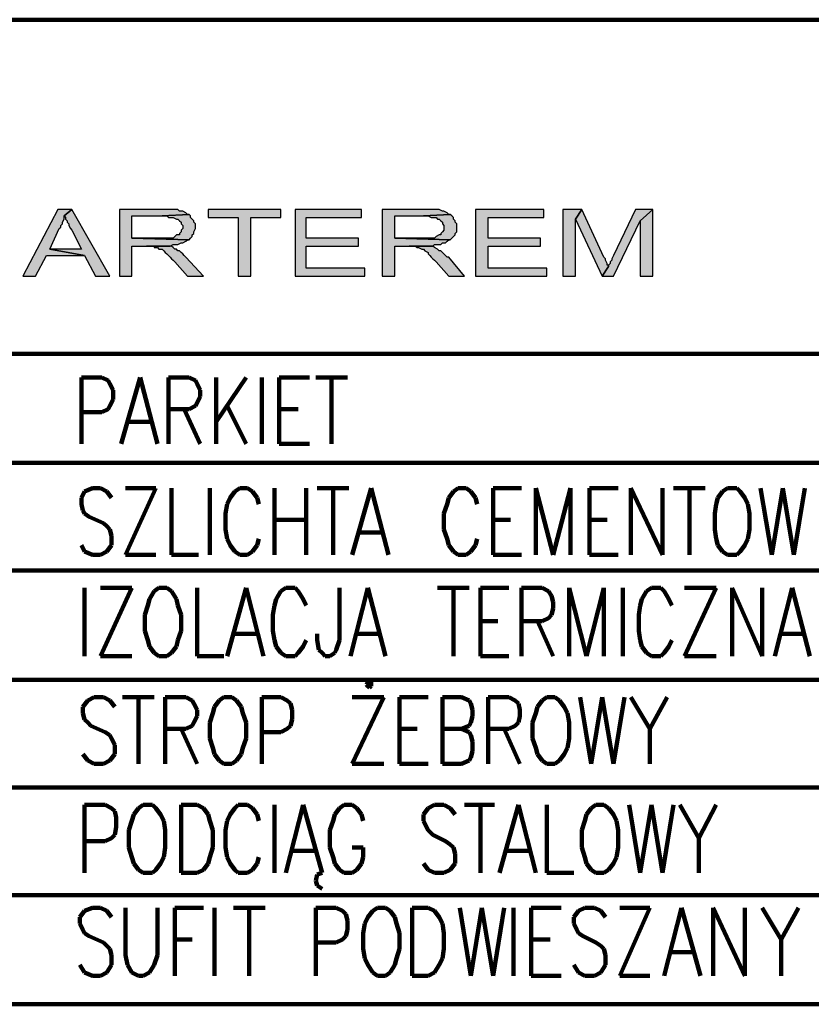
# Model space of a CAD drawing. Header units: inches. Extents: x -1901 to 7725, y 4299 to 7113.
# Tile 28 of 180: x -186 to 25, y 4856 to 5118. Entities that reach past the tile are written whole.
import ezdxf

# ---------------------------------------------------------------- set-up
doc = ezdxf.new("R2010")
doc.units = ezdxf.units.IN
doc.header["$MEASUREMENT"] = 0
doc.layers.add('at_Entity', color=7, linetype='Continuous')
doc.layers.add('at_Solid', color=7, linetype='Continuous')

msp = doc.modelspace()

# ---------------------------------------------------------------- hatches: boundary and pattern name
at = {"layer": 'at_Solid'}
for points in [[(-172.16, 5067.68), (-175.94, 5067.68), (-185.24, 5049.94), (-181.86, 5049.94), (-178.9, 5055.43), (-168.79, 5055.43), (-178.08, 5057.12), (-175.53, 5062.61), (-175.12, 5063.03), (-175.12, 5063.45), (-174.67, 5063.88), (-174.67, 5064.3), (-174.26, 5065.14), (-174.26, 5065.99)], [(-172.16, 5067.68), (-174.26, 5065.99), (-173.85, 5065.57), (-173.85, 5065.14), (-173.44, 5064.72), (-173.44, 5064.3), (-172.98, 5063.88), (-172.98, 5063.45), (-172.57, 5062.61), (-172.16, 5062.19), (-169.61, 5057.12), (-178.08, 5057.12), (-168.79, 5055.43), (-165.83, 5049.94), (-162, 5049.94)], [(-148.06, 5067.68), (-159.49, 5067.68), (-159.49, 5049.94), (-156.12, 5049.94), (-156.12, 5057.96), (-145.96, 5057.96), (-145.14, 5058.39), (-143.86, 5058.39), (-143, 5058.81), (-142.59, 5058.81), (-141.72, 5059.23), (-141.31, 5059.65), (-140.9, 5059.65), (-156.12, 5060.08), (-156.12, 5065.99), (-148.06, 5065.99), (-140.9, 5066.41), (-141.31, 5066.41), (-141.72, 5066.83), (-142.59, 5067.26), (-143.41, 5067.26), (-143.86, 5067.68), (-147.24, 5067.68)], [(-140.9, 5066.41), (-148.06, 5065.99), (-146.82, 5065.99), (-146.37, 5065.57), (-145.14, 5065.57), (-144.27, 5065.14), (-143.86, 5065.14), (-143.41, 5064.72), (-143, 5064.3), (-143, 5063.88), (-142.59, 5063.45), (-142.59, 5062.61), (-143, 5062.19), (-143, 5061.77), (-143.41, 5061.34), (-143.41, 5060.92), (-144.27, 5060.92), (-144.68, 5060.5), (-145.14, 5060.08), (-156.12, 5060.08), (-140.9, 5059.65), (-140.49, 5060.08), (-140.04, 5060.5), (-140.04, 5060.92), (-139.63, 5061.34), (-139.63, 5061.77), (-139.22, 5062.61), (-139.22, 5063.88), (-139.63, 5064.3), (-139.63, 5064.72), (-140.04, 5065.14), (-140.49, 5065.57), (-140.49, 5065.99)], [(-116.39, 5067.68), (-135.84, 5067.68), (-135.84, 5065.57), (-127.78, 5065.57), (-127.78, 5049.94), (-124.41, 5049.94), (-124.41, 5065.57), (-116.39, 5065.57)], [(-94.85, 5067.68), (-112.59, 5067.68), (-112.59, 5049.94), (-94.01, 5049.94), (-94.01, 5052.05), (-109.63, 5052.05), (-109.63, 5057.96), (-95.7, 5057.96), (-95.7, 5060.08), (-109.63, 5060.08), (-109.63, 5065.57), (-94.85, 5065.57)], [(-78.38, 5067.68), (-89.36, 5067.68), (-89.36, 5049.94), (-85.98, 5049.94), (-85.98, 5057.96), (-75.84, 5057.96), (-75.42, 5058.39), (-73.73, 5058.39), (-73.31, 5058.81), (-72.46, 5058.81), (-72.04, 5059.23), (-71.62, 5059.65), (-71.2, 5059.65), (-85.98, 5060.08), (-85.98, 5065.99), (-78.38, 5065.99), (-71.2, 5066.41), (-71.62, 5066.41), (-72.04, 5066.83), (-72.89, 5067.26), (-73.31, 5067.26), (-74.15, 5067.68), (-77.53, 5067.68)], [(-71.2, 5066.41), (-78.38, 5065.99), (-77.11, 5065.99), (-76.27, 5065.57), (-75, 5065.57), (-74.58, 5065.14), (-74.15, 5065.14), (-73.73, 5064.72), (-73.31, 5064.3), (-73.31, 5063.88), (-72.89, 5063.45), (-72.89, 5062.19), (-73.31, 5061.77), (-73.73, 5061.34), (-73.73, 5060.92), (-74.15, 5060.92), (-75, 5060.5), (-75.42, 5060.08), (-85.98, 5060.08), (-71.2, 5059.65), (-70.77, 5060.08), (-70.35, 5060.5), (-69.93, 5060.92), (-69.93, 5061.34), (-69.5, 5061.77), (-69.5, 5063.88), (-69.93, 5064.3), (-69.93, 5064.72), (-70.35, 5065.14), (-70.35, 5065.57), (-70.77, 5065.99)], [(-46.28, 5067.68), (-64.44, 5067.68), (-64.44, 5049.94), (-45.43, 5049.94), (-45.43, 5052.05), (-61.06, 5052.05), (-61.06, 5057.96), (-47.12, 5057.96), (-47.12, 5060.08), (-61.06, 5060.08), (-61.06, 5065.57), (-46.28, 5065.57)], [(-36.14, 5067.68), (-41.2, 5067.68), (-41.2, 5049.94), (-37.83, 5049.94), (-37.83, 5065.14)], [(-36.14, 5067.68), (-37.83, 5065.14), (-30.65, 5049.94), (-28.96, 5052.47), (-28.96, 5052.9), (-29.38, 5052.9), (-29.38, 5053.31), (-29.8, 5054.16), (-29.8, 5054.59), (-30.22, 5055.01)], [(-17.13, 5067.68), (-21.77, 5067.68), (-27.69, 5055.43), (-28.11, 5054.59), (-28.11, 5054.16), (-28.54, 5053.74), (-28.54, 5053.31), (-28.96, 5052.9), (-28.96, 5052.47), (-30.65, 5049.94), (-27.69, 5049.94), (-20.51, 5064.72)], [(-17.13, 5067.68), (-20.51, 5064.72), (-20.51, 5049.94), (-17.13, 5049.94)], [(-146.37, 5057.96), (-152.29, 5057.96), (-150.2, 5057.96), (-150.2, 5057.54), (-149.33, 5057.54), (-148.92, 5057.12), (-148.06, 5057.12), (-147.65, 5056.7), (-147.24, 5056.28), (-146.82, 5055.85), (-146.37, 5055.43), (-145.96, 5055.01), (-145.55, 5054.59), (-145.14, 5054.16), (-144.68, 5053.74), (-141.31, 5049.94), (-137.07, 5049.94), (-141.72, 5055.01), (-142.18, 5055.43), (-142.59, 5055.85), (-143, 5056.28), (-143.41, 5056.7), (-143.86, 5056.7), (-144.27, 5057.12), (-144.68, 5057.12), (-145.14, 5057.54), (-145.55, 5057.96)], [(-76.69, 5057.96), (-82.18, 5057.96), (-80.49, 5057.96), (-80.07, 5057.54), (-79.64, 5057.54), (-78.8, 5057.12), (-78.38, 5057.12), (-77.96, 5056.7), (-77.11, 5056.28), (-77.11, 5055.85), (-76.69, 5055.43), (-76.27, 5055.01), (-75.84, 5054.59), (-75.42, 5054.16), (-75, 5053.74), (-71.62, 5049.94), (-67.39, 5049.94), (-71.62, 5055.01), (-72.04, 5055.01), (-72.46, 5055.43), (-72.89, 5055.85), (-73.31, 5056.28), (-73.73, 5056.7), (-74.15, 5056.7), (-74.58, 5057.12), (-75.42, 5057.54), (-75.84, 5057.96)]]:
    msp.add_hatch(color=7, dxfattribs=at).paths.add_polyline_path(points)

# ---------------------------------------------------------------- linework, layer by layer
at = {"layer": 'at_Entity', "color": 7, "lineweight": 211}
for p, q in [((-1105.66, 5118.37), (73.69, 5118.37)), ((279.82, 5029.24), (-319.97, 5029.24)), ((-169.61, 5005.16), (-169.61, 5022.9)), ((-169.61, 5022.9), (-164.14, 5022.9)), ((-164.14, 5022.9), (-162.45, 5022.06)), ((-162.45, 5022.06), (-162, 5021.21)), ((-162, 5021.21), (-161.18, 5019.52)), ((-159.04, 5005.16), (-153.98, 5022.9)), ((-153.98, 5022.9), (-149.33, 5005.16)), ((-146.37, 5005.16), (-146.37, 5022.9)), ((-146.37, 5022.9), (-140.9, 5022.9)), ((-140.9, 5022.9), (-139.22, 5022.06)), ((-139.22, 5022.06), (-138.76, 5021.21)), ((-138.76, 5021.21), (-137.94, 5019.52)), ((-133.7, 5022.9), (-133.7, 5005.16)), ((-125.68, 5022.9), (-133.7, 5011.08)), ((-121.46, 5022.9), (-121.46, 5005.16)), ((-116.82, 5005.16), (-116.82, 5022.9)), ((-116.82, 5022.9), (-108.79, 5022.9)), ((-107.1, 5022.9), (-98.65, 5022.9)), ((-102.88, 5022.9), (-102.88, 5005.16)), ((-161.18, 5019.52), (-161.18, 5016.99)), ((-137.94, 5019.52), (-137.94, 5017.84)), ((-161.18, 5016.99), (-162, 5015.3)), ((-138.76, 5016.15), (-139.22, 5015.3)), ((-137.94, 5017.84), (-138.76, 5016.15)), ((-164.14, 5013.61), (-169.61, 5013.61)), ((-162.45, 5014.46), (-164.14, 5013.61)), ((-162, 5015.3), (-162.45, 5014.46)), ((-140.9, 5014.46), (-146.37, 5014.46)), ((-142.18, 5014.46), (-137.94, 5005.16)), ((-139.22, 5015.3), (-140.9, 5014.46)), ((-130.74, 5015.3), (-125.68, 5005.16)), ((-116.82, 5014.46), (-111.75, 5014.46)), ((-156.94, 5011.08), (-151.02, 5011.08)), ((-116.82, 5005.16), (-108.79, 5005.16)), ((-319.97, 5000.09), (279.82, 5000.09)), ((-168.79, 4992.49), (-169.61, 4990.8)), ((-166.65, 4993.34), (-168.79, 4992.49)), ((-164.55, 4993.34), (-166.65, 4993.34)), ((-162.86, 4992.49), (-164.55, 4993.34)), ((-161.59, 4990.8), (-162.86, 4992.49)), ((-157.81, 4975.59), (-149.74, 4993.34)), ((-149.74, 4993.34), (-157.81, 4993.34)), ((-145.55, 4993.34), (-145.55, 4975.59)), ((-135.39, 4993.34), (-135.39, 4975.59)), ((-128.64, 4992.49), (-129.92, 4990.8)), ((-127.37, 4993.34), (-128.64, 4992.49)), ((-125.27, 4993.34), (-127.37, 4993.34)), ((-124, 4992.49), (-125.27, 4993.34)), ((-122.72, 4990.8), (-124, 4992.49)), ((-118.08, 4993.34), (-118.08, 4975.59)), ((-109.63, 4993.34), (-109.63, 4975.59)), ((-106.68, 4993.34), (-98.23, 4993.34)), ((-102.45, 4993.34), (-102.45, 4975.59)), ((-97.39, 4975.59), (-92.31, 4993.34)), ((-92.31, 4993.34), (-87.67, 4975.59)), ((-70.35, 4992.49), (-71.62, 4990.8)), ((-69.09, 4993.34), (-70.35, 4992.49)), ((-66.97, 4993.34), (-69.09, 4993.34)), ((-65.7, 4992.49), (-66.97, 4993.34)), ((-64.44, 4990.8), (-65.7, 4992.49)), ((-59.79, 4975.59), (-59.79, 4993.34)), ((-59.79, 4993.34), (-52.19, 4993.34)), ((-48.38, 4975.59), (-48.38, 4993.34)), ((-48.38, 4993.34), (-43.74, 4975.59)), ((-43.74, 4975.59), (-39.09, 4993.34)), ((-39.09, 4993.34), (-39.09, 4975.59)), ((-34.03, 4975.59), (-34.03, 4993.34)), ((-34.03, 4993.34), (-26.42, 4993.34)), ((-23.04, 4975.59), (-23.04, 4993.34)), ((-23.04, 4993.34), (-14.59, 4975.59)), ((-14.59, 4975.59), (-14.59, 4993.34)), ((-11.64, 4993.34), (-3.19, 4993.34)), ((-7.41, 4993.34), (-7.41, 4975.59)), ((1.45, 4992.49), (0.19, 4990.8)), ((2.73, 4993.34), (1.45, 4992.49)), ((5.26, 4993.34), (2.73, 4993.34)), ((6.1, 4992.49), (5.26, 4993.34)), ((7.37, 4990.8), (6.1, 4992.49)), ((11.59, 4993.34), (14.55, 4975.59)), ((14.55, 4975.59), (17.51, 4993.34)), ((17.51, 4993.34), (20.46, 4975.59)), ((20.46, 4975.59), (23.42, 4993.34)), ((-169.61, 4990.8), (-169.61, 4989.11)), ((-129.92, 4990.8), (-130.74, 4989.11)), ((-122.31, 4989.11), (-122.72, 4990.8)), ((-71.62, 4990.8), (-72.04, 4989.11)), ((-64.01, 4989.11), (-64.44, 4990.8)), ((0.19, 4990.8), (-0.23, 4989.11)), ((8.22, 4989.11), (7.37, 4990.8)), ((-169.61, 4989.11), (-169.2, 4987.42)), ((-169.2, 4987.42), (-168.79, 4986.58)), ((-130.74, 4989.11), (-131.2, 4986.58)), ((-72.04, 4989.11), (-72.89, 4986.58)), ((-0.23, 4989.11), (-0.65, 4986.58)), ((8.64, 4986.58), (8.22, 4989.11)), ((-168.79, 4986.58), (-167.51, 4985.73)), ((-167.51, 4985.73), (-163.68, 4984.05)), ((-131.2, 4986.58), (-131.2, 4982.35)), ((-118.08, 4984.89), (-109.63, 4984.89)), ((-72.89, 4986.58), (-72.89, 4982.35)), ((-59.79, 4984.89), (-55.15, 4984.89)), ((-34.03, 4984.89), (-29.38, 4984.89)), ((-0.65, 4986.58), (-0.65, 4982.35)), ((8.64, 4982.35), (8.64, 4986.58)), ((-163.68, 4984.05), (-162.86, 4983.2)), ((-162.86, 4983.2), (-162, 4982.35)), ((-162, 4982.35), (-161.59, 4980.66)), ((-131.2, 4982.35), (-130.74, 4979.82)), ((-95.27, 4981.51), (-89.36, 4981.51)), ((-72.89, 4982.35), (-72.04, 4979.82)), ((-0.65, 4982.35), (-0.23, 4979.82)), ((8.22, 4979.82), (8.64, 4982.35)), ((-161.59, 4980.66), (-161.59, 4978.13)), ((-130.74, 4979.82), (-129.92, 4978.13)), ((-122.72, 4978.13), (-122.31, 4979.82)), ((-72.04, 4979.82), (-71.62, 4978.13)), ((-64.44, 4978.13), (-64.01, 4979.82)), ((-0.23, 4979.82), (0.19, 4978.13)), ((7.37, 4978.13), (8.22, 4979.82)), ((-168.79, 4976.44), (-169.61, 4978.13)), ((-166.65, 4975.59), (-168.79, 4976.44)), ((-162.86, 4976.44), (-164.55, 4975.59)), ((-161.59, 4978.13), (-162.86, 4976.44)), ((-129.92, 4978.13), (-128.64, 4976.44)), ((-128.64, 4976.44), (-127.37, 4975.59)), ((-125.27, 4975.59), (-124, 4976.44)), ((-124, 4976.44), (-122.72, 4978.13)), ((-71.62, 4978.13), (-70.35, 4976.44)), ((-70.35, 4976.44), (-69.09, 4975.59)), ((-66.97, 4975.59), (-65.7, 4976.44)), ((-65.7, 4976.44), (-64.44, 4978.13)), ((0.19, 4978.13), (1.45, 4976.44)), ((1.45, 4976.44), (2.73, 4975.59)), ((5.26, 4975.59), (6.1, 4976.44)), ((6.1, 4976.44), (7.37, 4978.13)), ((-164.55, 4975.59), (-166.65, 4975.59)), ((-157.81, 4975.59), (-149.74, 4975.59)), ((-145.55, 4975.59), (-138.35, 4975.59)), ((-127.37, 4975.59), (-125.27, 4975.59)), ((-69.09, 4975.59), (-66.97, 4975.59)), ((-59.79, 4975.59), (-52.19, 4975.59)), ((-34.03, 4975.59), (-26.42, 4975.59)), ((2.73, 4975.59), (5.26, 4975.59)), ((-319.97, 4971.37), (279.82, 4971.37)), ((-168.79, 4966.73), (-168.79, 4948.56)), ((-164.55, 4948.56), (-156.12, 4966.73)), ((-156.12, 4966.73), (-164.55, 4966.73)), ((-150.2, 4965.88), (-151.47, 4963.77)), ((-148.92, 4966.73), (-150.2, 4965.88)), ((-146.82, 4966.73), (-148.92, 4966.73)), ((-145.55, 4965.88), (-146.82, 4966.73)), ((-144.27, 4963.77), (-145.55, 4965.88)), ((-138.76, 4966.73), (-138.76, 4948.56)), ((-130.74, 4948.56), (-125.68, 4966.73)), ((-125.68, 4966.73), (-121.04, 4948.56)), ((-116.39, 4965.88), (-117.66, 4963.77)), ((-115.12, 4966.73), (-116.39, 4965.88)), ((-112.59, 4966.73), (-115.12, 4966.73)), ((-111.75, 4965.88), (-112.59, 4966.73)), ((-110.48, 4963.77), (-111.75, 4965.88)), ((-100.76, 4966.73), (-100.76, 4952.79)), ((-97.81, 4948.56), (-93.16, 4966.73)), ((-93.16, 4966.73), (-88.51, 4948.56)), ((-74.58, 4966.73), (-66.13, 4966.73)), ((-70.35, 4966.73), (-70.35, 4948.56)), ((-63.17, 4948.56), (-63.17, 4966.73)), ((-63.17, 4966.73), (-55.57, 4966.73)), ((-52.19, 4948.56), (-52.19, 4966.73)), ((-52.19, 4966.73), (-46.69, 4966.73)), ((-46.69, 4966.73), (-45.01, 4965.88)), ((-45.01, 4965.88), (-44.16, 4964.61)), ((-39.52, 4948.56), (-39.52, 4966.73)), ((-39.52, 4966.73), (-34.87, 4948.56)), ((-34.87, 4948.56), (-30.22, 4966.73)), ((-30.22, 4966.73), (-30.22, 4948.56)), ((-25.16, 4966.73), (-25.16, 4948.56)), ((-18.82, 4965.88), (-20.08, 4963.77)), ((-17.55, 4966.73), (-18.82, 4965.88)), ((-15.02, 4966.73), (-17.55, 4966.73)), ((-14.17, 4965.88), (-15.02, 4966.73)), ((-12.9, 4963.77), (-14.17, 4965.88)), ((-8.68, 4948.56), (-0.23, 4966.73)), ((-0.23, 4966.73), (-8.68, 4966.73)), ((3.99, 4948.56), (3.99, 4966.73)), ((3.99, 4966.73), (12.02, 4948.56)), ((12.02, 4948.56), (12.02, 4966.73)), ((15.39, 4948.56), (20.04, 4966.73)), ((20.04, 4966.73), (24.69, 4948.56)), ((-151.47, 4963.77), (-151.88, 4962.08)), ((-143.86, 4962.08), (-144.27, 4963.77)), ((-117.66, 4963.77), (-118.08, 4962.08)), ((-109.63, 4962.08), (-110.48, 4963.77)), ((-44.16, 4964.61), (-43.74, 4962.93)), ((-20.08, 4963.77), (-20.51, 4962.08)), ((-12.06, 4962.08), (-12.9, 4963.77)), ((-151.88, 4962.08), (-152.7, 4959.54)), ((-143, 4959.54), (-143.86, 4962.08)), ((-118.08, 4962.08), (-118.51, 4959.54)), ((-43.74, 4961.23), (-44.16, 4959.54)), ((-43.74, 4962.93), (-43.74, 4961.23)), ((-20.51, 4962.08), (-20.93, 4959.54)), ((-152.7, 4959.54), (-152.7, 4955.32)), ((-143, 4955.32), (-143, 4959.54)), ((-118.51, 4959.54), (-118.51, 4955.32)), ((-63.17, 4957.85), (-58.52, 4957.85)), ((-46.69, 4957.85), (-52.19, 4957.85)), ((-47.97, 4957.85), (-43.74, 4948.56)), ((-45.01, 4958.7), (-46.69, 4957.85)), ((-44.16, 4959.54), (-45.01, 4958.7)), ((-20.93, 4959.54), (-20.93, 4955.32)), ((-152.7, 4955.32), (-151.88, 4952.79)), ((-143.86, 4952.79), (-143, 4955.32)), ((-118.51, 4955.32), (-118.08, 4952.79)), ((-20.93, 4955.32), (-20.51, 4952.79)), ((-151.88, 4952.79), (-151.47, 4951.1)), ((-144.27, 4951.1), (-143.86, 4952.79)), ((-128.64, 4954.47), (-122.72, 4954.47)), ((-118.08, 4952.79), (-117.66, 4951.1)), ((-110.48, 4951.1), (-109.63, 4952.79)), ((-106.68, 4952.79), (-106.68, 4954.47)), ((-106.26, 4950.25), (-106.68, 4952.79)), ((-100.76, 4952.79), (-101.61, 4950.25)), ((-96.12, 4954.47), (-90.21, 4954.47)), ((-20.51, 4952.79), (-20.08, 4951.1)), ((-12.9, 4951.1), (-12.06, 4952.79)), ((17.08, 4954.47), (23, 4954.47)), ((-151.47, 4951.1), (-150.2, 4949.41)), ((-145.55, 4949.41), (-144.27, 4951.1)), ((-117.66, 4951.1), (-116.39, 4949.41)), ((-111.75, 4949.41), (-110.48, 4951.1)), ((-105.41, 4949.41), (-106.26, 4950.25)), ((-101.61, 4950.25), (-102.03, 4949.41)), ((-20.08, 4951.1), (-18.82, 4949.41)), ((-14.17, 4949.41), (-12.9, 4951.1)), ((-164.55, 4948.56), (-156.12, 4948.56)), ((-150.2, 4949.41), (-148.92, 4948.56)), ((-148.92, 4948.56), (-146.82, 4948.56)), ((-146.82, 4948.56), (-145.55, 4949.41)), ((-138.76, 4948.56), (-131.61, 4948.56)), ((-116.39, 4949.41), (-115.12, 4948.56)), ((-115.12, 4948.56), (-112.59, 4948.56)), ((-112.59, 4948.56), (-111.75, 4949.41)), ((-104.56, 4948.56), (-105.41, 4949.41)), ((-103.3, 4948.56), (-104.56, 4948.56)), ((-102.03, 4949.41), (-103.3, 4948.56)), ((-63.17, 4948.56), (-55.57, 4948.56)), ((-18.82, 4949.41), (-17.55, 4948.56)), ((-17.55, 4948.56), (-15.02, 4948.56)), ((-15.02, 4948.56), (-14.17, 4949.41)), ((-8.68, 4948.56), (-0.23, 4948.56)), ((-319.97, 4942.23), (279.82, 4942.23)), ((-93.16, 4941.8), (-93.58, 4940.96)), ((-93.58, 4940.96), (-93.16, 4940.53)), ((-92.31, 4941.8), (-93.16, 4941.8)), ((-93.16, 4940.53), (-92.74, 4940.12)), ((-92.74, 4940.12), (-92.31, 4940.53)), ((-92.31, 4940.96), (-92.31, 4941.8)), ((-92.31, 4940.53), (-92.31, 4940.96)), ((-166.24, 4937.58), (-167.92, 4936.73)), ((-163.68, 4937.58), (-166.24, 4937.58)), ((-162, 4936.73), (-163.68, 4937.58)), ((-158.63, 4937.58), (-150.2, 4937.58)), ((-154.39, 4937.58), (-154.39, 4919.84)), ((-147.24, 4919.84), (-147.24, 4937.58)), ((-147.24, 4937.58), (-141.72, 4937.58)), ((-141.72, 4937.58), (-140.04, 4936.73)), ((-131.61, 4937.58), (-132.88, 4936.73)), ((-129.51, 4937.58), (-131.61, 4937.58)), ((-128.23, 4936.73), (-129.51, 4937.58)), ((-121.46, 4919.84), (-121.46, 4937.58)), ((-121.46, 4937.58), (-116.39, 4937.58)), ((-116.39, 4937.58), (-114.7, 4936.73)), ((-88.94, 4937.58), (-97.39, 4919.84)), ((-97.39, 4937.58), (-88.94, 4937.58)), ((-84.71, 4919.84), (-84.71, 4937.58)), ((-84.71, 4937.58), (-77.11, 4937.58)), ((-73.31, 4919.84), (-73.31, 4937.58)), ((-73.31, 4937.58), (-68.24, 4937.58)), ((-68.24, 4937.58), (-66.13, 4936.73)), ((-61.06, 4919.84), (-61.06, 4937.58)), ((-61.06, 4937.58), (-55.57, 4937.58)), ((-55.57, 4937.58), (-53.88, 4936.73)), ((-45.43, 4937.58), (-46.69, 4936.73)), ((-43.32, 4937.58), (-45.43, 4937.58)), ((-42.05, 4936.73), (-43.32, 4937.58)), ((-36.56, 4937.58), (-33.6, 4919.84)), ((-33.6, 4919.84), (-30.65, 4937.58)), ((-30.65, 4937.58), (-27.69, 4919.84)), ((-27.69, 4919.84), (-24.73, 4937.58)), ((-23.04, 4937.58), (-17.97, 4929.13)), ((-13.33, 4937.58), (-17.97, 4929.13)), ((-167.92, 4936.73), (-169.2, 4935.04)), ((-169.2, 4935.04), (-169.2, 4933.35)), ((-160.72, 4935.04), (-162, 4936.73)), ((-140.04, 4936.73), (-139.63, 4935.89)), ((-139.63, 4935.89), (-138.76, 4934.2)), ((-138.76, 4934.2), (-138.76, 4932.51)), ((-134.11, 4935.04), (-134.57, 4933.35)), ((-132.88, 4936.73), (-134.11, 4935.04)), ((-126.96, 4935.04), (-128.23, 4936.73)), ((-126.55, 4933.35), (-126.96, 4935.04)), ((-114.7, 4936.73), (-113.86, 4935.89)), ((-113.86, 4935.89), (-113.43, 4934.2)), ((-113.43, 4934.2), (-113.43, 4931.66)), ((-66.13, 4936.73), (-65.7, 4935.89)), ((-65.7, 4935.89), (-65.28, 4934.2)), ((-65.28, 4934.2), (-65.28, 4932.51)), ((-53.88, 4936.73), (-53.03, 4935.89)), ((-53.03, 4935.89), (-52.61, 4934.2)), ((-52.61, 4934.2), (-52.61, 4932.51)), ((-47.97, 4935.04), (-48.38, 4933.35)), ((-46.69, 4936.73), (-47.97, 4935.04)), ((-40.78, 4935.04), (-42.05, 4936.73)), ((-39.94, 4933.35), (-40.78, 4935.04)), ((-169.2, 4933.35), (-168.79, 4931.66)), ((-168.79, 4931.66), (-167.92, 4930.82)), ((-138.76, 4932.51), (-139.63, 4930.82)), ((-134.57, 4933.35), (-135.39, 4930.82)), ((-125.68, 4930.82), (-126.55, 4933.35)), ((-113.43, 4931.66), (-113.86, 4929.98)), ((-65.28, 4932.51), (-65.7, 4930.82)), ((-52.61, 4932.51), (-53.03, 4930.82)), ((-48.38, 4933.35), (-49.23, 4930.82)), ((-39.52, 4930.82), (-39.94, 4933.35)), ((-167.92, 4930.82), (-167.1, 4929.98)), ((-167.1, 4929.98), (-163.27, 4928.29)), ((-141.72, 4929.13), (-147.24, 4929.13)), ((-143, 4929.13), (-138.76, 4919.84)), ((-140.04, 4929.98), (-141.72, 4929.13)), ((-139.63, 4930.82), (-140.04, 4929.98)), ((-135.39, 4930.82), (-135.39, 4926.6)), ((-125.68, 4926.6), (-125.68, 4930.82)), ((-114.7, 4929.13), (-116.39, 4928.29)), ((-113.86, 4929.98), (-114.7, 4929.13)), ((-84.71, 4929.13), (-80.07, 4929.13)), ((-68.24, 4929.13), (-73.31, 4929.13)), ((-66.13, 4929.98), (-68.24, 4929.13)), ((-68.24, 4929.13), (-66.13, 4928.29)), ((-65.7, 4930.82), (-66.13, 4929.98)), ((-55.57, 4929.13), (-61.06, 4929.13)), ((-56.83, 4929.13), (-52.61, 4919.84)), ((-53.88, 4929.98), (-55.57, 4929.13)), ((-53.03, 4930.82), (-53.88, 4929.98)), ((-49.23, 4930.82), (-49.23, 4926.6)), ((-39.52, 4926.6), (-39.52, 4930.82)), ((-17.97, 4929.13), (-17.97, 4919.84)), ((-163.27, 4928.29), (-162, 4927.44)), ((-162, 4927.44), (-161.59, 4926.6)), ((-161.59, 4926.6), (-160.72, 4924.91)), ((-135.39, 4926.6), (-134.57, 4924.06)), ((-126.55, 4924.06), (-125.68, 4926.6)), ((-116.39, 4928.29), (-121.46, 4928.29)), ((-66.13, 4928.29), (-65.7, 4927.44)), ((-65.7, 4927.44), (-65.28, 4925.75)), ((-49.23, 4926.6), (-48.38, 4924.06)), ((-39.94, 4924.06), (-39.52, 4926.6)), ((-160.72, 4924.91), (-160.72, 4922.37)), ((-134.57, 4924.06), (-134.11, 4922.37)), ((-126.96, 4922.37), (-126.55, 4924.06)), ((-65.28, 4925.75), (-65.28, 4923.22)), ((-48.38, 4924.06), (-47.97, 4922.37)), ((-40.78, 4922.37), (-39.94, 4924.06)), ((-167.92, 4920.68), (-169.2, 4922.37)), ((-160.72, 4922.37), (-162, 4920.68)), ((-134.11, 4922.37), (-132.88, 4920.68)), ((-128.23, 4920.68), (-126.96, 4922.37)), ((-65.7, 4921.53), (-66.13, 4920.68)), ((-65.28, 4923.22), (-65.7, 4921.53)), ((-47.97, 4922.37), (-46.69, 4920.68)), ((-42.05, 4920.68), (-40.78, 4922.37)), ((-166.24, 4919.84), (-167.92, 4920.68)), ((-163.68, 4919.84), (-166.24, 4919.84)), ((-162, 4920.68), (-163.68, 4919.84)), ((-132.88, 4920.68), (-131.61, 4919.84)), ((-131.61, 4919.84), (-129.51, 4919.84)), ((-129.51, 4919.84), (-128.23, 4920.68)), ((-97.39, 4919.84), (-88.94, 4919.84)), ((-84.71, 4919.84), (-77.11, 4919.84)), ((-68.24, 4919.84), (-73.31, 4919.84)), ((-66.13, 4920.68), (-68.24, 4919.84)), ((-46.69, 4920.68), (-45.43, 4919.84)), ((-45.43, 4919.84), (-43.32, 4919.84)), ((-43.32, 4919.84), (-42.05, 4920.68)), ((-319.97, 4913.5), (279.82, 4913.5)), ((-168.79, 4890.7), (-168.79, 4908.86)), ((-168.79, 4908.86), (-163.27, 4908.86)), ((-163.27, 4908.86), (-161.59, 4908.01)), ((-161.59, 4908.01), (-160.72, 4907.17)), ((-154.39, 4908.01), (-155.66, 4906.32)), ((-153.16, 4908.86), (-154.39, 4908.01)), ((-150.61, 4908.86), (-153.16, 4908.86)), ((-149.74, 4908.01), (-150.61, 4908.86)), ((-148.51, 4906.32), (-149.74, 4908.01)), ((-143, 4890.7), (-143, 4908.86)), ((-143, 4908.86), (-138.76, 4908.86)), ((-138.76, 4908.86), (-137.07, 4908.01)), ((-137.07, 4908.01), (-135.84, 4906.32)), ((-128.64, 4908.01), (-129.92, 4906.32)), ((-127.78, 4908.86), (-128.64, 4908.01)), ((-125.27, 4908.86), (-127.78, 4908.86)), ((-124, 4908.01), (-125.27, 4908.86)), ((-122.72, 4906.32), (-124, 4908.01)), ((-118.08, 4908.86), (-118.08, 4890.7)), ((-115.12, 4890.7), (-110.48, 4908.86)), ((-110.48, 4908.86), (-105.41, 4890.7)), ((-100.76, 4908.01), (-102.03, 4906.32)), ((-99.5, 4908.86), (-100.76, 4908.01)), ((-97.39, 4908.86), (-99.5, 4908.86)), ((-96.12, 4908.01), (-97.39, 4908.86)), ((-94.85, 4906.32), (-96.12, 4908.01)), ((-77.11, 4908.01), (-78.38, 4906.32)), ((-75.42, 4908.86), (-77.11, 4908.01)), ((-72.89, 4908.86), (-75.42, 4908.86)), ((-71.2, 4908.01), (-72.89, 4908.86)), ((-69.93, 4906.32), (-71.2, 4908.01)), ((-67.39, 4908.86), (-59.37, 4908.86)), ((-63.17, 4908.86), (-63.17, 4890.7)), ((-58.1, 4890.7), (-53.03, 4908.86)), ((-53.03, 4908.86), (-48.38, 4890.7)), ((-45.43, 4908.86), (-45.43, 4890.7)), ((-33.6, 4908.01), (-34.87, 4906.32)), ((-32.34, 4908.86), (-33.6, 4908.01)), ((-30.22, 4908.86), (-32.34, 4908.86)), ((-28.96, 4908.01), (-30.22, 4908.86)), ((-27.69, 4906.32), (-28.96, 4908.01)), ((-23.46, 4908.86), (-20.51, 4890.7)), ((-20.51, 4890.7), (-17.55, 4908.86)), ((-17.55, 4908.86), (-14.59, 4890.7)), ((-14.59, 4890.7), (-11.64, 4908.86)), ((-9.95, 4908.86), (-4.88, 4899.99)), ((-0.23, 4908.86), (-4.88, 4899.99)), ((-160.72, 4907.17), (-160.31, 4905.48)), ((-160.31, 4905.48), (-160.31, 4902.94)), ((-155.66, 4906.32), (-156.12, 4904.63)), ((-147.65, 4904.63), (-148.51, 4906.32)), ((-135.84, 4906.32), (-135.39, 4904.63)), ((-129.92, 4906.32), (-130.74, 4904.63)), ((-122.31, 4904.63), (-122.72, 4906.32)), ((-102.03, 4906.32), (-102.45, 4904.63)), ((-94.43, 4904.63), (-94.85, 4906.32)), ((-78.38, 4906.32), (-78.38, 4904.63)), ((-34.87, 4906.32), (-35.29, 4904.63)), ((-26.84, 4904.63), (-27.69, 4906.32)), ((-160.31, 4902.94), (-160.72, 4900.83)), ((-156.12, 4904.63), (-156.94, 4902.1)), ((-147.24, 4902.1), (-147.65, 4904.63)), ((-135.39, 4904.63), (-134.57, 4902.1)), ((-130.74, 4904.63), (-131.2, 4902.1)), ((-102.45, 4904.63), (-103.3, 4902.1)), ((-78.38, 4904.63), (-77.53, 4902.94)), ((-77.53, 4902.94), (-77.11, 4902.1)), ((-35.29, 4904.63), (-36.14, 4902.1)), ((-26.42, 4902.1), (-26.84, 4904.63)), ((-160.72, 4900.83), (-161.59, 4899.99)), ((-156.94, 4902.1), (-156.94, 4897.45)), ((-147.24, 4897.45), (-147.24, 4902.1)), ((-134.57, 4902.1), (-134.57, 4897.45)), ((-131.2, 4902.1), (-131.2, 4897.45)), ((-103.3, 4902.1), (-103.3, 4897.45)), ((-77.11, 4902.1), (-75.84, 4900.83)), ((-75.84, 4900.83), (-72.46, 4899.14)), ((-36.14, 4902.1), (-36.14, 4897.45)), ((-26.42, 4897.45), (-26.42, 4902.1)), ((-163.27, 4899.14), (-168.79, 4899.14)), ((-161.59, 4899.99), (-163.27, 4899.14)), ((-156.94, 4897.45), (-156.12, 4894.92)), ((-147.65, 4894.92), (-147.24, 4897.45)), ((-134.57, 4897.45), (-135.39, 4894.92)), ((-131.2, 4897.45), (-130.74, 4894.92)), ((-103.3, 4897.45), (-102.45, 4894.92)), ((-94.43, 4897.45), (-97.39, 4897.45)), ((-94.43, 4894.92), (-94.43, 4897.45)), ((-72.46, 4899.14), (-71.2, 4898.3)), ((-71.2, 4898.3), (-70.35, 4897.45)), ((-70.35, 4897.45), (-69.93, 4895.76)), ((-36.14, 4897.45), (-35.29, 4894.92)), ((-26.84, 4894.92), (-26.42, 4897.45)), ((-4.88, 4899.99), (-4.88, 4890.7)), ((-156.12, 4894.92), (-155.66, 4893.23)), ((-148.51, 4893.23), (-147.65, 4894.92)), ((-135.39, 4894.92), (-135.84, 4893.23)), ((-130.74, 4894.92), (-129.92, 4893.23)), ((-122.72, 4893.23), (-122.31, 4894.92)), ((-113.43, 4896.6), (-107.52, 4896.6)), ((-102.45, 4894.92), (-102.03, 4893.23)), ((-94.85, 4893.23), (-94.43, 4894.92)), ((-69.93, 4895.76), (-69.93, 4893.23)), ((-56.41, 4896.6), (-50.08, 4896.6)), ((-35.29, 4894.92), (-34.87, 4893.23)), ((-27.69, 4893.23), (-26.84, 4894.92)), ((-155.66, 4893.23), (-154.39, 4891.54)), ((-149.74, 4891.54), (-148.51, 4893.23)), ((-135.84, 4893.23), (-137.07, 4891.54)), ((-129.92, 4893.23), (-128.64, 4891.54)), ((-124, 4891.54), (-122.72, 4893.23)), ((-102.03, 4893.23), (-100.76, 4891.54)), ((-96.12, 4891.54), (-94.85, 4893.23)), ((-77.11, 4891.54), (-78.38, 4893.23)), ((-69.93, 4893.23), (-71.2, 4891.54)), ((-34.87, 4893.23), (-33.6, 4891.54)), ((-28.96, 4891.54), (-27.69, 4893.23)), ((-154.39, 4891.54), (-153.16, 4890.7)), ((-153.16, 4890.7), (-150.61, 4890.7)), ((-150.61, 4890.7), (-149.74, 4891.54)), ((-138.76, 4890.7), (-143, 4890.7)), ((-137.07, 4891.54), (-138.76, 4890.7)), ((-128.64, 4891.54), (-127.78, 4890.7)), ((-127.78, 4890.7), (-125.27, 4890.7)), ((-125.27, 4890.7), (-124, 4891.54)), ((-106.68, 4890.27), (-107.1, 4888.58)), ((-106.68, 4890.27), (-107.1, 4888.58)), ((-105.41, 4890.7), (-106.68, 4890.27)), ((-105.41, 4890.7), (-106.68, 4890.27)), ((-100.76, 4891.54), (-99.5, 4890.7)), ((-99.5, 4890.7), (-97.39, 4890.7)), ((-97.39, 4890.7), (-96.12, 4891.54)), ((-75.42, 4890.7), (-77.11, 4891.54)), ((-72.89, 4890.7), (-75.42, 4890.7)), ((-71.2, 4891.54), (-72.89, 4890.7)), ((-45.43, 4890.7), (-38.25, 4890.7)), ((-33.6, 4891.54), (-32.34, 4890.7)), ((-32.34, 4890.7), (-30.22, 4890.7)), ((-30.22, 4890.7), (-28.96, 4891.54)), ((-107.1, 4888.58), (-106.68, 4887.31)), ((-107.1, 4888.58), (-106.68, 4887.31)), ((-106.68, 4887.31), (-105.41, 4886.47)), ((-106.68, 4887.31), (-105.41, 4886.47)), ((-319.97, 4884.78), (279.82, 4884.78)), ((-168.79, 4880.56), (-170.02, 4878.87)), ((-166.65, 4881.4), (-168.79, 4880.56)), ((-164.55, 4881.4), (-166.65, 4881.4)), ((-162.86, 4880.56), (-164.55, 4881.4)), ((-161.59, 4878.87), (-162.86, 4880.56)), ((-157.81, 4881.4), (-157.81, 4868.73)), ((-149.33, 4868.73), (-149.33, 4881.4)), ((-144.68, 4863.24), (-144.68, 4881.4)), ((-144.68, 4881.4), (-137.07, 4881.4)), ((-134.11, 4863.24), (-134.11, 4881.4)), ((-129.05, 4881.4), (-120.62, 4881.4)), ((-124.86, 4881.4), (-124.86, 4863.24)), ((-107.1, 4863.24), (-107.1, 4881.4)), ((-107.1, 4881.4), (-101.61, 4881.4)), ((-101.61, 4881.4), (-99.92, 4880.56)), ((-99.92, 4880.56), (-99.07, 4879.71)), ((-99.07, 4879.71), (-98.65, 4878.02)), ((-91.9, 4880.56), (-93.16, 4878.87)), ((-90.62, 4881.4), (-91.9, 4880.56)), ((-88.51, 4881.4), (-90.62, 4881.4)), ((-87.25, 4880.56), (-88.51, 4881.4)), ((-85.98, 4878.87), (-87.25, 4880.56)), ((-81.33, 4863.24), (-81.33, 4881.4)), ((-81.33, 4881.4), (-77.11, 4881.4)), ((-77.11, 4881.4), (-75.42, 4880.56)), ((-75.42, 4880.56), (-74.15, 4878.87)), ((-68.66, 4881.4), (-65.7, 4863.24)), ((-65.7, 4863.24), (-62.75, 4881.4)), ((-62.75, 4881.4), (-59.79, 4863.24)), ((-59.79, 4863.24), (-56.83, 4881.4)), ((-54.3, 4863.24), (-54.3, 4881.4)), ((-49.65, 4863.24), (-49.65, 4881.4)), ((-49.65, 4881.4), (-41.63, 4881.4)), ((-36.98, 4880.56), (-38.25, 4878.87)), ((-35.29, 4881.4), (-36.98, 4880.56)), ((-32.76, 4881.4), (-35.29, 4881.4)), ((-31.07, 4880.56), (-32.76, 4881.4)), ((-29.8, 4878.87), (-31.07, 4880.56)), ((-26, 4881.4), (-17.97, 4881.4)), ((-17.97, 4881.4), (-26, 4863.24)), ((-14.17, 4863.24), (-9.53, 4881.4)), ((-9.53, 4881.4), (-4.46, 4863.24)), ((-1.08, 4863.24), (-1.08, 4881.4)), ((-1.08, 4881.4), (7.37, 4863.24)), ((7.37, 4863.24), (7.37, 4881.4)), ((12.02, 4881.4), (17.08, 4872.95)), ((17.08, 4872.95), (21.73, 4881.4)), ((-170.02, 4878.87), (-170.02, 4877.18)), ((-170.02, 4877.18), (-169.2, 4875.49)), ((-98.65, 4878.02), (-98.65, 4875.49)), ((-94.01, 4877.18), (-94.43, 4874.64)), ((-93.16, 4878.87), (-94.01, 4877.18)), ((-85.56, 4877.18), (-85.98, 4878.87)), ((-84.71, 4874.64), (-85.56, 4877.18)), ((-74.15, 4878.87), (-73.31, 4877.18)), ((-73.31, 4877.18), (-72.89, 4874.64)), ((-38.25, 4878.87), (-38.25, 4877.18)), ((-38.25, 4877.18), (-37.4, 4875.49)), ((-169.2, 4875.49), (-168.79, 4874.64)), ((-168.79, 4874.64), (-167.51, 4873.79)), ((-167.51, 4873.79), (-163.68, 4872.11)), ((-99.07, 4873.79), (-99.92, 4872.95)), ((-98.65, 4875.49), (-99.07, 4873.79)), ((-94.43, 4874.64), (-94.43, 4870.42)), ((-84.71, 4870.42), (-84.71, 4874.64)), ((-72.89, 4874.64), (-72.89, 4870.42)), ((-37.4, 4875.49), (-36.98, 4874.64)), ((-36.98, 4874.64), (-35.71, 4873.79)), ((-35.71, 4873.79), (-32.34, 4872.11)), ((-163.68, 4872.11), (-162.86, 4871.26)), ((-162.86, 4871.26), (-162, 4870.42)), ((-144.68, 4872.95), (-140.04, 4872.95)), ((-101.61, 4872.11), (-107.1, 4872.11)), ((-99.92, 4872.95), (-101.61, 4872.11)), ((-49.65, 4872.95), (-44.58, 4872.95)), ((-32.34, 4872.11), (-31.07, 4871.26)), ((-31.07, 4871.26), (-30.22, 4870.42)), ((17.08, 4872.95), (17.08, 4863.24)), ((-162, 4870.42), (-161.59, 4868.73)), ((-161.59, 4868.73), (-161.59, 4866.19)), ((-157.81, 4868.73), (-157.35, 4866.19)), ((-150.2, 4866.19), (-149.33, 4868.73)), ((-94.43, 4870.42), (-94.01, 4867.88)), ((-85.56, 4867.88), (-84.71, 4870.42)), ((-72.89, 4870.42), (-73.31, 4867.88)), ((-30.22, 4870.42), (-29.8, 4868.73)), ((-29.8, 4868.73), (-29.8, 4866.19)), ((-12.48, 4869.57), (-6.57, 4869.57)), ((-168.79, 4864.08), (-170.02, 4866.19)), ((-161.59, 4866.19), (-162.86, 4864.08)), ((-157.35, 4866.19), (-156.12, 4864.08)), ((-151.47, 4864.08), (-150.2, 4866.19)), ((-94.01, 4867.88), (-93.16, 4866.19)), ((-93.16, 4866.19), (-91.9, 4864.08)), ((-87.25, 4864.08), (-85.98, 4866.19)), ((-85.98, 4866.19), (-85.56, 4867.88)), ((-74.15, 4866.19), (-75.42, 4864.08)), ((-73.31, 4867.88), (-74.15, 4866.19)), ((-36.98, 4864.08), (-38.25, 4866.19)), ((-29.8, 4866.19), (-31.07, 4864.08)), ((-166.65, 4863.24), (-168.79, 4864.08)), ((-162.86, 4864.08), (-164.55, 4863.24)), ((-156.12, 4864.08), (-154.39, 4863.24)), ((-153.16, 4863.24), (-151.47, 4864.08)), ((-91.9, 4864.08), (-90.62, 4863.24)), ((-88.51, 4863.24), (-87.25, 4864.08)), ((-75.42, 4864.08), (-77.11, 4863.24)), ((-35.29, 4863.24), (-36.98, 4864.08)), ((-31.07, 4864.08), (-32.76, 4863.24)), ((-164.55, 4863.24), (-166.65, 4863.24)), ((-154.39, 4863.24), (-153.16, 4863.24)), ((-90.62, 4863.24), (-88.51, 4863.24)), ((-77.11, 4863.24), (-81.33, 4863.24)), ((-49.65, 4863.24), (-41.63, 4863.24)), ((-32.76, 4863.24), (-35.29, 4863.24)), ((-26, 4863.24), (-17.97, 4863.24)), ((-422.63, 4855.63), (279.82, 4855.63))]:
    msp.add_line(p, q, dxfattribs=at)
at = {"layer": 'at_Entity', "color": 7}
for p, q in [((-175.94, 5067.68), (-185.24, 5049.94)), ((-172.16, 5067.68), (-175.94, 5067.68)), ((-174.26, 5065.99), (-172.16, 5067.68)), ((-172.16, 5067.68), (-174.26, 5065.99)), ((-174.26, 5065.14), (-174.26, 5065.99)), ((-174.26, 5065.99), (-173.85, 5065.57)), ((-173.85, 5065.57), (-173.85, 5065.14)), ((-162, 5049.94), (-172.16, 5067.68)), ((-148.06, 5067.68), (-159.49, 5067.68)), ((-159.49, 5067.68), (-159.49, 5049.94)), ((-156.12, 5060.08), (-156.12, 5065.99)), ((-156.12, 5065.99), (-148.06, 5065.99)), ((-147.24, 5067.68), (-148.06, 5067.68)), ((-140.9, 5066.41), (-148.06, 5065.99)), ((-148.06, 5065.99), (-140.9, 5066.41)), ((-148.06, 5065.99), (-146.82, 5065.99)), ((-143.86, 5067.68), (-147.24, 5067.68)), ((-146.82, 5065.99), (-146.37, 5065.57)), ((-146.37, 5065.57), (-145.14, 5065.57)), ((-145.14, 5065.57), (-144.27, 5065.14)), ((-143.41, 5067.26), (-143.86, 5067.68)), ((-142.59, 5067.26), (-143.41, 5067.26)), ((-141.72, 5066.83), (-142.59, 5067.26)), ((-141.31, 5066.41), (-141.72, 5066.83)), ((-140.9, 5066.41), (-141.31, 5066.41)), ((-140.49, 5065.99), (-140.9, 5066.41)), ((-140.49, 5065.57), (-140.49, 5065.99)), ((-140.04, 5065.14), (-140.49, 5065.57)), ((-116.39, 5067.68), (-135.84, 5067.68)), ((-135.84, 5067.68), (-135.84, 5065.57)), ((-135.84, 5065.57), (-127.78, 5065.57)), ((-127.78, 5065.57), (-127.78, 5049.94)), ((-124.41, 5049.94), (-124.41, 5065.57)), ((-124.41, 5065.57), (-116.39, 5065.57)), ((-116.39, 5065.57), (-116.39, 5067.68)), ((-94.85, 5067.68), (-112.59, 5067.68)), ((-112.59, 5067.68), (-112.59, 5049.94)), ((-109.63, 5060.08), (-109.63, 5065.57)), ((-109.63, 5065.57), (-94.85, 5065.57)), ((-94.85, 5065.57), (-94.85, 5067.68)), ((-78.38, 5067.68), (-89.36, 5067.68)), ((-89.36, 5067.68), (-89.36, 5049.94)), ((-85.98, 5060.08), (-85.98, 5065.99)), ((-85.98, 5065.99), (-78.38, 5065.99)), ((-77.53, 5067.68), (-78.38, 5067.68)), ((-71.2, 5066.41), (-78.38, 5065.99)), ((-78.38, 5065.99), (-71.2, 5066.41)), ((-78.38, 5065.99), (-77.11, 5065.99)), ((-74.15, 5067.68), (-77.53, 5067.68)), ((-77.11, 5065.99), (-76.27, 5065.57)), ((-76.27, 5065.57), (-75, 5065.57)), ((-75, 5065.57), (-74.58, 5065.14)), ((-73.31, 5067.26), (-74.15, 5067.68)), ((-72.89, 5067.26), (-73.31, 5067.26)), ((-72.04, 5066.83), (-72.89, 5067.26)), ((-71.62, 5066.41), (-72.04, 5066.83)), ((-71.2, 5066.41), (-71.62, 5066.41)), ((-70.77, 5065.99), (-71.2, 5066.41)), ((-70.35, 5065.57), (-70.77, 5065.99)), ((-70.35, 5065.14), (-70.35, 5065.57)), ((-46.28, 5067.68), (-64.44, 5067.68)), ((-64.44, 5067.68), (-64.44, 5049.94)), ((-61.06, 5060.08), (-61.06, 5065.57)), ((-61.06, 5065.57), (-46.28, 5065.57)), ((-46.28, 5065.57), (-46.28, 5067.68)), ((-36.14, 5067.68), (-41.2, 5067.68)), ((-41.2, 5067.68), (-41.2, 5049.94)), ((-37.83, 5065.14), (-36.14, 5067.68)), ((-36.14, 5067.68), (-37.83, 5065.14)), ((-30.22, 5055.01), (-36.14, 5067.68)), ((-21.77, 5067.68), (-27.69, 5055.43)), ((-17.13, 5067.68), (-21.77, 5067.68)), ((-20.51, 5064.72), (-17.13, 5067.68)), ((-17.13, 5067.68), (-20.51, 5064.72)), ((-17.13, 5049.94), (-17.13, 5067.68)), ((-175.53, 5062.61), (-175.12, 5063.03)), ((-175.12, 5063.45), (-174.67, 5063.88)), ((-175.12, 5063.03), (-175.12, 5063.45)), ((-174.67, 5064.3), (-174.26, 5065.14)), ((-174.67, 5063.88), (-174.67, 5064.3)), ((-173.85, 5065.14), (-173.44, 5064.72)), ((-173.44, 5064.72), (-173.44, 5064.3)), ((-173.44, 5064.3), (-172.98, 5063.88)), ((-172.98, 5063.88), (-172.98, 5063.45)), ((-172.98, 5063.45), (-172.57, 5062.61)), ((-144.27, 5065.14), (-143.86, 5065.14)), ((-143.86, 5065.14), (-143.41, 5064.72)), ((-143.41, 5064.72), (-143, 5064.3)), ((-143, 5064.3), (-143, 5063.88)), ((-143, 5063.88), (-142.59, 5063.45)), ((-142.59, 5063.45), (-142.59, 5062.61)), ((-139.63, 5064.72), (-140.04, 5065.14)), ((-139.63, 5064.3), (-139.63, 5064.72)), ((-139.22, 5063.88), (-139.63, 5064.3)), ((-139.22, 5062.61), (-139.22, 5063.88)), ((-74.58, 5065.14), (-74.15, 5065.14)), ((-74.15, 5065.14), (-73.73, 5064.72)), ((-73.73, 5064.72), (-73.31, 5064.3)), ((-73.31, 5064.3), (-73.31, 5063.88)), ((-73.31, 5063.88), (-72.89, 5063.45)), ((-72.89, 5063.45), (-72.89, 5062.19)), ((-69.93, 5064.72), (-70.35, 5065.14)), ((-69.93, 5064.3), (-69.93, 5064.72)), ((-69.5, 5063.88), (-69.93, 5064.3)), ((-69.5, 5061.77), (-69.5, 5063.88)), ((-37.83, 5049.94), (-37.83, 5065.14)), ((-37.83, 5065.14), (-30.65, 5049.94)), ((-27.69, 5049.94), (-20.51, 5064.72)), ((-20.51, 5064.72), (-20.51, 5049.94)), ((-178.08, 5057.12), (-175.53, 5062.61)), ((-175.53, 5062.61), (-175.53, 5062.61)), ((-172.57, 5062.61), (-172.16, 5062.19)), ((-172.16, 5062.19), (-169.61, 5057.12)), ((-144.68, 5060.5), (-145.14, 5060.08)), ((-144.27, 5060.92), (-144.68, 5060.5)), ((-143.41, 5060.92), (-144.27, 5060.92)), ((-143, 5061.77), (-143.41, 5061.34)), ((-143.41, 5061.34), (-143.41, 5060.92)), ((-142.59, 5062.61), (-143, 5062.19)), ((-143, 5062.19), (-143, 5061.77)), ((-140.49, 5060.08), (-140.04, 5060.5)), ((-140.04, 5060.92), (-139.63, 5061.34)), ((-140.04, 5060.5), (-140.04, 5060.92)), ((-139.63, 5061.77), (-139.22, 5062.61)), ((-139.63, 5061.34), (-139.63, 5061.77)), ((-75, 5060.5), (-75.42, 5060.08)), ((-74.15, 5060.92), (-75, 5060.5)), ((-73.73, 5060.92), (-74.15, 5060.92)), ((-73.31, 5061.77), (-73.73, 5061.34)), ((-73.73, 5061.34), (-73.73, 5060.92)), ((-72.89, 5062.19), (-73.31, 5061.77)), ((-70.77, 5060.08), (-70.35, 5060.5)), ((-70.35, 5060.5), (-69.93, 5060.92)), ((-69.93, 5061.34), (-69.5, 5061.77)), ((-69.93, 5060.92), (-69.93, 5061.34)), ((-145.14, 5060.08), (-156.12, 5060.08)), ((-156.12, 5060.08), (-140.9, 5059.65)), ((-140.9, 5059.65), (-156.12, 5060.08)), ((-156.12, 5049.94), (-156.12, 5057.96)), ((-156.12, 5057.96), (-145.96, 5057.96)), ((-146.37, 5057.96), (-152.29, 5057.96)), ((-152.29, 5057.96), (-150.2, 5057.96)), ((-150.2, 5057.96), (-150.2, 5057.54)), ((-145.55, 5057.96), (-146.37, 5057.96)), ((-145.96, 5057.96), (-145.14, 5058.39)), ((-145.14, 5057.54), (-145.55, 5057.96)), ((-145.14, 5058.39), (-143.86, 5058.39)), ((-143.86, 5058.39), (-143, 5058.81)), ((-143, 5058.81), (-142.59, 5058.81)), ((-142.59, 5058.81), (-141.72, 5059.23)), ((-141.72, 5059.23), (-141.31, 5059.65)), ((-141.31, 5059.65), (-140.9, 5059.65)), ((-140.9, 5059.65), (-140.49, 5060.08)), ((-95.7, 5060.08), (-109.63, 5060.08)), ((-109.63, 5052.05), (-109.63, 5057.96)), ((-109.63, 5057.96), (-95.7, 5057.96)), ((-95.7, 5057.96), (-95.7, 5060.08)), ((-75.42, 5060.08), (-85.98, 5060.08)), ((-85.98, 5060.08), (-71.2, 5059.65)), ((-71.2, 5059.65), (-85.98, 5060.08)), ((-85.98, 5049.94), (-85.98, 5057.96)), ((-85.98, 5057.96), (-75.84, 5057.96)), ((-76.69, 5057.96), (-82.18, 5057.96)), ((-82.18, 5057.96), (-80.49, 5057.96)), ((-80.49, 5057.96), (-80.07, 5057.54)), ((-75.84, 5057.96), (-76.69, 5057.96)), ((-75.84, 5057.96), (-75.42, 5058.39)), ((-75.42, 5057.54), (-75.84, 5057.96)), ((-75.42, 5058.39), (-73.73, 5058.39)), ((-73.73, 5058.39), (-73.31, 5058.81)), ((-73.31, 5058.81), (-72.46, 5058.81)), ((-72.46, 5058.81), (-72.04, 5059.23)), ((-72.04, 5059.23), (-71.62, 5059.65)), ((-71.62, 5059.65), (-71.2, 5059.65)), ((-71.2, 5059.65), (-70.77, 5060.08)), ((-47.12, 5060.08), (-61.06, 5060.08)), ((-61.06, 5052.05), (-61.06, 5057.96)), ((-61.06, 5057.96), (-47.12, 5057.96)), ((-47.12, 5057.96), (-47.12, 5060.08)), ((-181.86, 5049.94), (-178.9, 5055.43)), ((-178.9, 5055.43), (-168.79, 5055.43)), ((-168.79, 5055.43), (-178.08, 5057.12)), ((-169.61, 5057.12), (-178.08, 5057.12)), ((-178.08, 5057.12), (-168.79, 5055.43)), ((-168.79, 5055.43), (-165.83, 5049.94)), ((-150.2, 5057.54), (-149.33, 5057.54)), ((-149.33, 5057.54), (-148.92, 5057.12)), ((-148.92, 5057.12), (-148.06, 5057.12)), ((-148.06, 5057.12), (-147.65, 5056.7)), ((-147.65, 5056.7), (-147.24, 5056.28)), ((-147.24, 5056.28), (-146.82, 5055.85)), ((-146.82, 5055.85), (-146.37, 5055.43)), ((-146.37, 5055.43), (-145.96, 5055.01)), ((-144.68, 5057.12), (-145.14, 5057.54)), ((-144.27, 5057.12), (-144.68, 5057.12)), ((-143.86, 5056.7), (-144.27, 5057.12)), ((-143.41, 5056.7), (-143.86, 5056.7)), ((-143, 5056.28), (-143.41, 5056.7)), ((-142.59, 5055.85), (-143, 5056.28)), ((-142.18, 5055.43), (-142.59, 5055.85)), ((-141.72, 5055.01), (-142.18, 5055.43)), ((-80.07, 5057.54), (-79.64, 5057.54)), ((-79.64, 5057.54), (-78.8, 5057.12)), ((-78.8, 5057.12), (-78.38, 5057.12)), ((-78.38, 5057.12), (-77.96, 5056.7)), ((-77.96, 5056.7), (-77.11, 5056.28)), ((-77.11, 5056.28), (-77.11, 5055.85)), ((-77.11, 5055.85), (-76.69, 5055.43)), ((-76.69, 5055.43), (-76.27, 5055.01)), ((-74.58, 5057.12), (-75.42, 5057.54)), ((-74.15, 5056.7), (-74.58, 5057.12)), ((-74.58, 5057.12), (-74.58, 5057.12)), ((-73.73, 5056.7), (-74.15, 5056.7)), ((-73.31, 5056.28), (-73.73, 5056.7)), ((-72.89, 5055.85), (-73.31, 5056.28)), ((-72.46, 5055.43), (-72.89, 5055.85)), ((-72.04, 5055.01), (-72.46, 5055.43)), ((-27.69, 5055.43), (-28.11, 5054.59)), ((-27.69, 5055.43), (-27.69, 5055.43)), ((-145.96, 5055.01), (-145.55, 5054.59)), ((-145.55, 5054.59), (-145.14, 5054.16)), ((-145.14, 5054.16), (-144.68, 5053.74)), ((-144.68, 5053.74), (-141.31, 5049.94)), ((-137.07, 5049.94), (-141.72, 5055.01)), ((-141.72, 5055.01), (-141.72, 5055.01)), ((-76.27, 5055.01), (-75.84, 5054.59)), ((-75.84, 5054.59), (-75.42, 5054.16)), ((-75.42, 5054.16), (-75, 5053.74)), ((-75, 5053.74), (-71.62, 5049.94)), ((-71.62, 5055.01), (-72.04, 5055.01)), ((-67.39, 5049.94), (-71.62, 5055.01)), ((-28.96, 5052.47), (-30.65, 5049.94)), ((-30.65, 5049.94), (-28.96, 5052.47)), ((-29.8, 5054.59), (-30.22, 5055.01)), ((-29.8, 5054.16), (-29.8, 5054.59)), ((-29.38, 5053.31), (-29.8, 5054.16)), ((-29.38, 5052.9), (-29.38, 5053.31)), ((-28.96, 5052.9), (-29.38, 5052.9)), ((-28.54, 5053.31), (-28.96, 5052.9)), ((-28.96, 5052.9), (-28.96, 5052.47)), ((-28.96, 5052.47), (-28.96, 5052.9)), ((-28.11, 5054.16), (-28.54, 5053.74)), ((-28.54, 5053.74), (-28.54, 5053.31)), ((-28.11, 5054.59), (-28.11, 5054.16)), ((-185.24, 5049.94), (-181.86, 5049.94)), ((-165.83, 5049.94), (-162, 5049.94)), ((-159.49, 5049.94), (-156.12, 5049.94)), ((-141.31, 5049.94), (-137.07, 5049.94)), ((-127.78, 5049.94), (-124.41, 5049.94)), ((-112.59, 5049.94), (-94.01, 5049.94)), ((-94.01, 5052.05), (-109.63, 5052.05)), ((-94.01, 5049.94), (-94.01, 5052.05)), ((-89.36, 5049.94), (-85.98, 5049.94)), ((-71.62, 5049.94), (-67.39, 5049.94)), ((-64.44, 5049.94), (-45.43, 5049.94)), ((-45.43, 5052.05), (-61.06, 5052.05)), ((-45.43, 5049.94), (-45.43, 5052.05)), ((-41.2, 5049.94), (-37.83, 5049.94)), ((-30.65, 5049.94), (-27.69, 5049.94)), ((-20.51, 5049.94), (-17.13, 5049.94))]:
    msp.add_line(p, q, dxfattribs=at)

doc.saveas('drawing.dxf')
